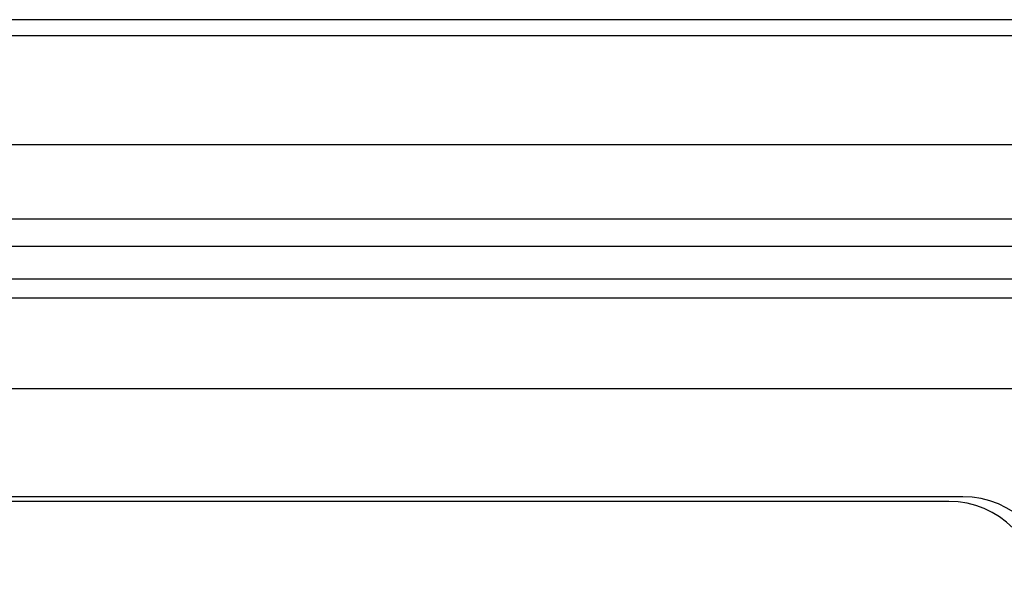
# Model space of a CAD drawing. Header units: millimetres. Extents: x -844 to -217, y -125 to 557.
# Tile 71 of 178: x -560 to -549, y 236 to 242. Entities that reach past the tile are written whole.
import ezdxf

# ---------------------------------------------------------------- set-up
doc = ezdxf.new("R2010")
doc.units = ezdxf.units.MM
doc.header["$LTSCALE"] = 23.1
doc.layers.add('R912005577_AM_0', color=7, linetype='CONTINUOUS')

msp = doc.modelspace()

# ---------------------------------------------------------------- linework, layer by layer
at = {"layer": 'R912005577_AM_0', "color": 7}
for p, q in [((-540.341, 242.214), (-627.934, 242.214)), ((-540.939, 242.035), (-627.336, 242.035)), ((-539.743, 240.836), (-628.531, 240.836)), ((-624.246, 240.023), (-544.028, 240.023)), ((-623.446, 239.723), (-544.828, 239.723)), ((-623.087, 239.364), (-545.187, 239.364)), ((-621.644, 239.156), (-546.631, 239.156)), ((-622.634, 238.156), (-545.641, 238.156)), ((-549.531, 236.966), (-618.744, 236.966)), ((-549.687, 236.914), (-618.587, 236.914))]:
    msp.add_line(p, q, dxfattribs=at)
for centre in [(-549.687, 235.914), (-549.531, 235.966)]:
    msp.add_arc(centre, 1, 0, 90, dxfattribs=at)

doc.saveas('drawing.dxf')
